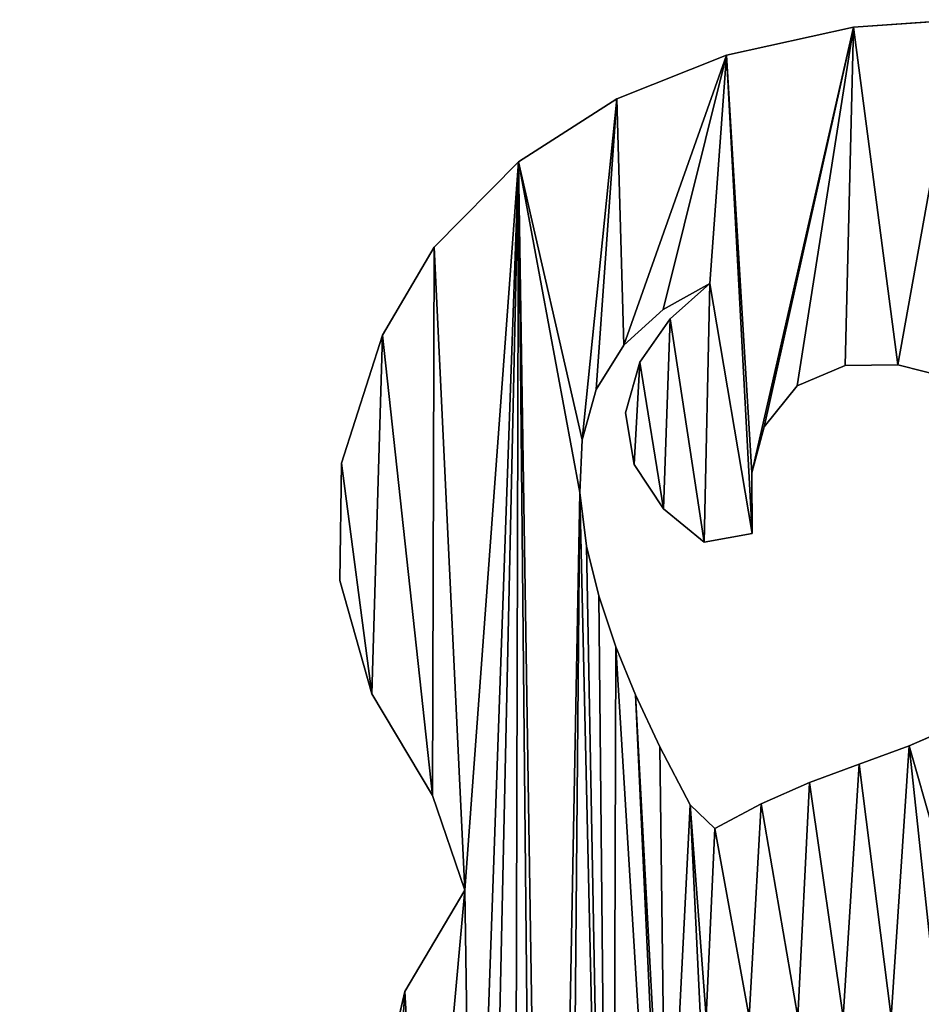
# Model space of a CAD drawing. Extents: x 9 to 1212, y 18 to 833.
# Tile 162 of 172: x 811 to 923, y 318 to 440. Entities that reach past the tile are written whole.
import ezdxf

# ---------------------------------------------------------------- set-up
doc = ezdxf.new("R2010")
doc.units = 0
doc.header["$MEASUREMENT"] = 0
doc.layers.get('0').update_dxf_attribs({"linetype": 'CONTINUOUS'})

# ---------------------------------------------------------------- blocks, each defined once
blk = doc.blocks.new('GRUPO_3')
for p, q in [((117.12096, 412.38336), (103.90415, 411.43434)), ((117.12096, 412.38336, 15), (103.90415, 411.43434, 15)), ((103.90415, 411.43434), (88.05538, 407.96585)), ((103.90415, 411.43434, 15), (88.05538, 407.96585, 15)), ((103.90415, 411.43434), (103.90415, 411.43434, 15)), ((88.05538, 407.96585), (74.41886, 402.50418)), ((88.05538, 407.96585, 15), (74.41886, 402.50418, 15)), ((88.05538, 407.96585), (88.05538, 407.96585, 15)), ((74.41886, 402.50418), (62.16153, 394.66294)), ((74.41886, 402.50418, 15), (62.16153, 394.66294, 15)), ((74.41886, 402.50418), (74.41886, 402.50418, 15)), ((62.16153, 394.66294), (51.66111, 384.04524)), ((62.16153, 394.66294, 15), (51.66111, 384.04524, 15)), ((62.16153, 394.66294), (62.16153, 394.66294, 15)), ((51.66111, 384.04524), (45.2213, 373.08075)), ((51.66111, 384.04524, 15), (45.2213, 373.08075, 15)), ((51.66111, 384.04524), (51.66111, 384.04524, 15)), ((85.9775, 379.49477), (80.17607, 376.2434)), ((85.9775, 379.49477, 15), (80.17607, 376.2434, 15)), ((81.02433, 375.10893), (85.9775, 379.49477)), ((81.02433, 375.10893, 15), (85.9775, 379.49477, 15)), ((85.9775, 379.49477), (85.9775, 379.49477, 15)), ((80.17607, 376.2434), (75.29006, 371.83428)), ((80.17607, 376.2434, 15), (75.29006, 371.83428, 15)), ((80.17607, 376.2434), (80.17607, 376.2434, 15)), ((77.2447, 369.68256), (81.02433, 375.10893)), ((77.2447, 369.68256, 15), (81.02433, 375.10893, 15)), ((81.02433, 375.10893), (81.02433, 375.10893, 15)), ((45.2213, 373.08075), (40.10877, 357.11613)), ((45.2213, 373.08075, 15), (40.10877, 357.11613, 15)), ((45.2213, 373.08075), (45.2213, 373.08075, 15)), ((75.29006, 371.83428), (71.84013, 366.28539)), ((75.29006, 371.83428, 15), (71.84013, 366.28539, 15)), ((75.29006, 371.83428), (75.29006, 371.83428, 15)), ((75.47322, 363.37299), (77.2447, 369.68256)), ((75.47322, 363.37299, 15), (77.2447, 369.68256, 15)), ((77.2447, 369.68256), (77.2447, 369.68256, 15)), ((102.86355, 369.2631), (96.84979, 366.76427)), ((102.86355, 369.2631, 15), (96.84979, 366.76427, 15)), ((109.42805, 369.34523), (102.86355, 369.2631)), ((109.42805, 369.34523, 15), (102.86355, 369.2631, 15)), ((102.86355, 369.2631), (102.86355, 369.2631, 15)), ((115.98456, 367.68929), (109.42805, 369.34523)), ((115.98456, 367.68929, 15), (109.42805, 369.34523, 15)), ((109.42805, 369.34523), (109.42805, 369.34523, 15)), ((71.84013, 366.28539), (70.08355, 360.01967)), ((71.84013, 366.28539, 15), (70.08355, 360.01967, 15)), ((71.84013, 366.28539), (71.84013, 366.28539, 15)), ((96.84979, 366.76427), (92.7611, 361.65048)), ((96.84979, 366.76427, 15), (92.7611, 361.65048, 15)), ((96.84979, 366.76427), (96.84979, 366.76427, 15)), ((76.5498, 356.92634), (75.47322, 363.37299)), ((76.5498, 356.92634, 15), (75.47322, 363.37299, 15)), ((75.47322, 363.37299), (75.47322, 363.37299, 15)), ((92.7611, 361.65048), (91.21573, 355.90347)), ((92.7611, 361.65048, 15), (91.21573, 355.90347, 15)), ((92.7611, 361.65048), (92.7611, 361.65048, 15)), ((70.08355, 360.01967), (69.79638, 353.4742)), ((70.08355, 360.01967, 15), (69.79638, 353.4742, 15)), ((70.08355, 360.01967), (70.08355, 360.01967, 15)), ((40.10877, 357.11613), (39.87694, 342.50009)), ((40.10877, 357.11613, 15), (39.87694, 342.50009, 15)), ((40.10877, 357.11613), (40.10877, 357.11613, 15)), ((80.22668, 351.42477), (76.5498, 356.92634)), ((80.22668, 351.42477, 15), (76.5498, 356.92634, 15)), ((76.5498, 356.92634), (76.5498, 356.92634, 15)), ((91.21573, 355.90347), (91.27235, 348.35548)), ((91.21573, 355.90347, 15), (91.27235, 348.35548, 15)), ((91.21573, 355.90347), (91.21573, 355.90347, 15)), ((69.79638, 353.4742), (70.63254, 346.75862)), ((69.79638, 353.4742, 15), (70.63254, 346.75862, 15)), ((69.79638, 353.4742), (69.79638, 353.4742, 15)), ((85.29056, 347.27698), (80.22668, 351.42477)), ((85.29056, 347.27698, 15), (80.22668, 351.42477, 15)), ((80.22668, 351.42477), (80.22668, 351.42477, 15)), ((91.27235, 348.35548), (85.29056, 347.27698)), ((91.27235, 348.35548, 15), (85.29056, 347.27698, 15)), ((91.27235, 348.35548), (91.27235, 348.35548, 15)), ((70.63254, 346.75862), (72.14791, 340.57741)), ((70.63254, 346.75862, 15), (72.14791, 340.57741, 15)), ((70.63254, 346.75862), (70.63254, 346.75862, 15)), ((85.29056, 347.27698), (85.29056, 347.27698, 15)), ((39.87694, 342.50009), (43.86261, 328.37619)), ((39.87694, 342.50009, 15), (43.86261, 328.37619, 15)), ((39.87694, 342.50009), (39.87694, 342.50009, 15)), ((72.14791, 340.57741), (74.28373, 334.22009)), ((72.14791, 340.57741, 15), (74.28373, 334.22009, 15)), ((72.14791, 340.57741), (72.14791, 340.57741, 15)), ((74.28373, 334.22009), (76.72409, 328.24018)), ((74.28373, 334.22009, 15), (76.72409, 328.24018, 15)), ((74.28373, 334.22009), (74.28373, 334.22009, 15)), ((43.86261, 328.37619), (51.45255, 315.67478)), ((43.86261, 328.37619, 15), (51.45255, 315.67478, 15)), ((43.86261, 328.37619), (43.86261, 328.37619, 15)), ((76.72409, 328.24018), (79.76024, 321.75525)), ((76.72409, 328.24018, 15), (79.76024, 321.75525, 15)), ((76.72409, 328.24018), (76.72409, 328.24018, 15)), ((110.80007, 321.88138), (115.38739, 323.85364)), ((110.80007, 321.88138, 15), (115.38739, 323.85364, 15)), ((79.76024, 321.75525), (83.55518, 314.50566)), ((79.76024, 321.75525, 15), (83.55518, 314.50566, 15)), ((79.76024, 321.75525), (79.76024, 321.75525, 15)), ((104.60174, 319.58737), (110.80007, 321.88138)), ((104.60174, 319.58737, 15), (110.80007, 321.88138, 15)), ((110.80007, 321.88138), (110.80007, 321.88138, 15)), ((98.4205, 317.32826), (104.60174, 319.58737)), ((98.4205, 317.32826, 15), (104.60174, 319.58737, 15)), ((104.60174, 319.58737), (104.60174, 319.58737, 15)), ((92.38499, 314.65055), (98.4205, 317.32826)), ((92.38499, 314.65055, 15), (98.4205, 317.32826, 15)), ((98.4205, 317.32826), (98.4205, 317.32826, 15)), ((51.45255, 315.67478), (55.45955, 303.90958)), ((51.45255, 315.67478, 15), (55.45955, 303.90958, 15)), ((51.45255, 315.67478), (51.45255, 315.67478, 15)), ((83.55518, 314.50566), (86.61306, 311.57279)), ((83.55518, 314.50566, 15), (86.61306, 311.57279, 15)), ((83.55518, 314.50566), (83.55518, 314.50566, 15)), ((86.61306, 311.57279), (92.38499, 314.65055)), ((86.61306, 311.57279, 15), (92.38499, 314.65055, 15)), ((92.38499, 314.65055), (92.38499, 314.65055, 15)), ((86.61306, 311.57279), (86.61306, 311.57279, 15)), ((55.45955, 303.90958), (48.00526, 291.27333)), ((55.45955, 303.90958, 15), (48.00526, 291.27333, 15)), ((55.45955, 303.90958), (55.45955, 303.90958, 15)), ((48.00526, 291.27333), (44.68301, 276.95678)), ((48.00526, 291.27333, 15), (44.68301, 276.95678, 15)), ((48.00526, 291.27333), (48.00526, 291.27333, 15))]:
    blk.add_line(p, q)
mesh = blk.add_polyface()
corners = [(40.10877, 357.11613), (43.86261, 328.37619), (39.87694, 342.50009), (45.2213, 373.08075), (51.45255, 315.67478), (51.66111, 384.04524), (55.45955, 303.90958), (62.16153, 394.66294), (69.79638, 353.4742), (70.08355, 360.01967), (74.41886, 402.50418), (71.84013, 366.28539), (75.29006, 371.83428), (88.05538, 407.96585), (80.17607, 376.2434), (85.9775, 379.49477), (77.2447, 369.68256), (76.5498, 356.92634), (75.47322, 363.37299), (80.22668, 351.42477), (81.02433, 375.10893), (85.29056, 347.27698), (91.27235, 348.35548), (91.21573, 355.90347), (115.38739, 323.85364), (113.8535, 311.26277), (110.80007, 321.88138), (124.59123, 313.31915), (120.9111, 326.74183), (128.09669, 331.97665), (134.94925, 316.69458), (132.64251, 337.47997), (134.77048, 343.08749), (128.4878, 385.91718), (131.73976, 355.75372), (127.40844, 360.75444), (128.96377, 384.22668), (136.02033, 380.48374), (134.49264, 349.74206), (144.38194, 322.175), (142.32027, 375.56746), (147.57443, 369.94667), (149.86547, 331.55102), (152.52621, 363.26751), (158.78162, 329.73423), (157.59589, 357.67248), (163.6393, 352.2056), (168.87346, 325.63175), (103.90415, 411.43434), (92.7611, 361.65048), (96.84979, 366.76427), (102.86355, 369.2631), (109.42805, 369.34523), (117.12096, 412.38336), (115.98456, 367.68929), (121.98095, 364.79649), (132.01544, 412.20543), (136.49197, 385.88604), (146.8983, 411.52222), (144.48686, 385.6968), (152.4853, 385.39142), (161.64768, 410.21565), (160.4875, 385.00327), (164.69349, 378.26738)]
mesh.append_faces([[corners[k] for k in face] for face in [(0, 1, 2), (16, 17, 18)]], dxfattribs={"vtx0": -1})
mesh.append_faces([[corners[k] for k in face] for face in [(1, 3, 4), (4, 5, 6), (8, 7, 9), (9, 10, 11), (11, 10, 12), (12, 13, 14), (14, 13, 15), (17, 16, 19), (19, 20, 21), (21, 15, 22), (22, 13, 23), (24, 25, 26), (25, 24, 27), (27, 29, 30), (34, 37, 38), (38, 37, 32), (30, 37, 39), (39, 41, 42), (42, 43, 44), (44, 46, 47), (48, 23, 13), (23, 48, 49), (49, 48, 50), (50, 48, 51), (51, 48, 52), (52, 53, 54), (54, 53, 55), (55, 33, 35), (33, 56, 57), (57, 58, 59), (59, 58, 60), (60, 61, 62), (62, 61, 63)]], dxfattribs={"vtx0": -1, "vtx1": -1})
mesh.append_faces([[corners[k] for k in face] for face in [(22, 15, 13), (32, 37, 30), (55, 56, 33)]], dxfattribs={"vtx0": -1, "vtx1": -1, "vtx2": -1})
mesh.append_faces([[corners[k] for k in face] for face in [(1, 0, 3), (4, 3, 5), (6, 5, 7), (9, 7, 10), (12, 10, 13), (19, 16, 20), (21, 20, 15), (27, 24, 28), (27, 28, 29), (30, 29, 31), (30, 31, 32), (33, 34, 35), (34, 33, 36), (34, 36, 37), (39, 37, 40), (39, 40, 41), (42, 41, 43), (44, 43, 45), (44, 45, 46), (52, 48, 53), (55, 53, 56), (57, 56, 58), (60, 58, 61)]], dxfattribs={"vtx0": -1, "vtx2": -1})
mesh = blk.add_polyface()
corners = [(43.86261, 328.37619, 15), (40.10877, 357.11613, 15), (39.87694, 342.50009, 15), (45.2213, 373.08075, 15), (51.45255, 315.67478, 15), (51.66111, 384.04524, 15), (55.45955, 303.90958, 15), (62.16153, 394.66294, 15), (69.79638, 353.4742, 15), (70.08355, 360.01967, 15), (74.41886, 402.50418, 15), (71.84013, 366.28539, 15), (75.29006, 371.83428, 15), (88.05538, 407.96585, 15), (80.17607, 376.2434, 15), (85.9775, 379.49477, 15), (91.21573, 355.90347, 15), (103.90415, 411.43434, 15), (92.7611, 361.65048, 15), (96.84979, 366.76427, 15), (102.86355, 369.2631, 15), (109.42805, 369.34523, 15), (117.12096, 412.38336, 15), (115.98456, 367.68929, 15), (121.98095, 364.79649, 15), (132.01544, 412.20543, 15), (128.4878, 385.91718, 15), (127.40844, 360.75444, 15), (136.49197, 385.88604, 15), (146.8983, 411.52222, 15), (144.48686, 385.6968, 15), (152.4853, 385.39142, 15), (161.64768, 410.21565, 15), (160.4875, 385.00327, 15), (164.69349, 378.26738, 15), (131.73976, 355.75372, 15), (128.96377, 384.22668, 15), (136.02033, 380.48374, 15), (134.49264, 349.74206, 15), (134.77048, 343.08749, 15), (134.94925, 316.69458, 15), (144.38194, 322.175, 15), (142.32027, 375.56746, 15), (147.57443, 369.94667, 15), (149.86547, 331.55102, 15), (152.52621, 363.26751, 15), (158.78162, 329.73423, 15), (157.59589, 357.67248, 15), (163.6393, 352.2056, 15), (168.87346, 325.63175, 15), (113.8535, 311.26277, 15), (115.38739, 323.85364, 15), (110.80007, 321.88138, 15), (124.59123, 313.31915, 15), (120.9111, 326.74183, 15), (128.09669, 331.97665, 15), (132.64251, 337.47997, 15), (76.5498, 356.92634, 15), (77.2447, 369.68256, 15), (75.47322, 363.37299, 15), (80.22668, 351.42477, 15), (81.02433, 375.10893, 15), (85.29056, 347.27698, 15), (91.27235, 348.35548, 15)]
mesh.append_faces([[corners[k] for k in face] for face in [(0, 1, 2), (57, 58, 59)]], dxfattribs={"vtx0": -1})
mesh.append_faces([[corners[k] for k in face] for face in [(1, 0, 3), (3, 4, 5), (5, 6, 7), (7, 9, 10), (10, 12, 13), (17, 21, 22), (22, 24, 25), (25, 28, 29), (29, 31, 32), (35, 26, 27), (26, 35, 36), (36, 35, 37), (37, 41, 42), (42, 41, 43), (43, 44, 45), (45, 46, 47), (47, 46, 48), (51, 53, 54), (54, 53, 55), (55, 40, 56), (56, 40, 39), (58, 60, 61), (61, 62, 15)]], dxfattribs={"vtx0": -1, "vtx1": -1})
mesh.append_faces([[corners[k] for k in face] for face in [(25, 24, 26), (37, 39, 40), (15, 63, 13)]], dxfattribs={"vtx0": -1, "vtx1": -1, "vtx2": -1})
mesh.append_faces([[corners[k] for k in face] for face in [(3, 0, 4), (5, 4, 6), (7, 8, 9), (10, 9, 11), (10, 11, 12), (13, 12, 14), (13, 14, 15), (16, 17, 13), (17, 16, 18), (17, 18, 19), (17, 19, 20), (17, 20, 21), (22, 21, 23), (22, 23, 24), (26, 24, 27), (25, 26, 28), (29, 28, 30), (29, 30, 31), (32, 31, 33), (32, 33, 34), (37, 35, 38), (37, 38, 39), (37, 40, 41), (43, 41, 44), (45, 44, 46), (48, 46, 49), (50, 51, 52), (51, 50, 53), (55, 53, 40), (58, 57, 60), (61, 60, 62), (15, 62, 63), (13, 63, 16)]], dxfattribs={"vtx0": -1, "vtx2": -1})
mesh = blk.add_polyface()
corners = [(103.90415, 411.43434, 15), (117.12096, 412.38336), (103.90415, 411.43434), (117.12096, 412.38336, 15)]
mesh.append_faces([[corners[k] for k in face] for face in [(0, 1, 2), (1, 0, 3)]], dxfattribs={"vtx0": -1})
mesh = blk.add_polyface()
corners = [(88.05538, 407.96585, 15), (103.90415, 411.43434), (88.05538, 407.96585), (103.90415, 411.43434, 15)]
mesh.append_faces([[corners[k] for k in face] for face in [(0, 1, 2), (1, 0, 3)]], dxfattribs={"vtx0": -1})
mesh = blk.add_polyface()
corners = [(74.41886, 402.50418, 15), (88.05538, 407.96585), (74.41886, 402.50418), (88.05538, 407.96585, 15)]
mesh.append_faces([[corners[k] for k in face] for face in [(0, 1, 2), (1, 0, 3)]], dxfattribs={"vtx0": -1})
mesh = blk.add_polyface()
corners = [(62.16153, 394.66294, 15), (74.41886, 402.50418), (62.16153, 394.66294), (74.41886, 402.50418, 15)]
mesh.append_faces([[corners[k] for k in face] for face in [(0, 1, 2), (1, 0, 3)]], dxfattribs={"vtx0": -1})
mesh = blk.add_polyface()
corners = [(58.33462, 220.00109), (62.16153, 394.66294), (61.2791, 60.95986), (65.31256, 75.14249), (65.97319, 149.60646), (69.79638, 353.4742), (68.14404, 164.06368), (73.79136, 176.93295), (74.28373, 334.22009), (83.21653, 188.2741), (76.72409, 328.24018), (80.5855, 256.34927), (86.73258, 241.66654), (87.49945, 226.33828), (95.2402, 196.97732), (91.52063, 214.23832), (106.16573, 220.31793), (108.32073, 203.04603), (121.30285, 224.82595), (123.01592, 207.39479), (136.80938, 227.77338), (137.29755, 209.90922), (152.56281, 229.21528), (152.06887, 211.16286), (167.19873, 211.27587), (168.35992, 229.24522), (181.90817, 210.38515), (184.09199, 227.9986), (196.62139, 208.57129), (199.72879, 225.6104), (211.29225, 205.8519), (215.23235, 222.20815), (143.74335, 257.30181), (146.44722, 273.05927), (159.34123, 254.78999), (160.546, 273.05827), (174.66827, 251.04956), (180.64622, 259.18598), (189.66892, 246.02844), (183.40891, 258.43599), (195.98428, 255.99597), (204.1557, 239.74327), (208.21177, 252.05188), (33.46837, 166.80752), (33.36706, 137.82507), (31.23041, 152.28539), (36.90525, 123.39605), (39.32381, 180.32014), (37.79651, 108.77216), (10.42748, 10.3651), (14.84805, 0.31183), (0, 0.02527), (18.27457, 22.72381), (29.31042, 0), (24.38759, 36.18559), (29.17622, 50.28706), (32.82839, 64.62257), (40.87218, 5.61305), (35.50813, 79.23839), (37.20896, 94.03339), (46.83592, 193.04768), (45.95464, 19.44758), (51.25279, 33.20203), (53.97012, 205.96172), (56.47273, 47.00647), (50.45721, 248.48467), (55.45955, 303.90958), (56.48987, 234.72036), (68.20842, 89.58155), (68.4515, 127.54327), (69.64333, 104.21749), (69.33423, 119.8122)]
mesh.append_faces([[corners[k] for k in face] for face in [(43, 44, 45), (49, 50, 51), (70, 69, 71)]], dxfattribs={"vtx0": -1})
mesh.append_faces([[corners[k] for k in face] for face in [(2, 1, 3), (4, 5, 6), (7, 8, 9), (9, 13, 14), (14, 16, 17), (17, 18, 19), (19, 20, 21), (21, 22, 23), (23, 22, 24), (24, 25, 26), (26, 27, 28), (28, 29, 30), (32, 33, 34), (34, 35, 36), (36, 37, 38), (38, 40, 41), (44, 43, 46), (46, 47, 48), (50, 52, 53), (53, 56, 57), (57, 60, 61), (61, 60, 62), (62, 63, 64), (64, 0, 2), (65, 66, 67), (68, 69, 70)]], dxfattribs={"vtx0": -1, "vtx1": -1})
mesh.append_faces([[corners[k] for k in face] for face in [(0, 1, 2), (3, 1, 4), (9, 10, 11), (57, 48, 47)]], dxfattribs={"vtx0": -1, "vtx1": -1, "vtx2": -1})
mesh.append_faces([[corners[k] for k in face] for face in [(5, 7, 6), (9, 11, 12), (9, 12, 13), (14, 13, 15), (14, 15, 16), (17, 16, 18), (19, 18, 20), (21, 20, 22), (24, 22, 25), (26, 25, 27), (28, 27, 29), (30, 29, 31), (38, 37, 39), (38, 39, 40), (41, 40, 42), (46, 43, 47), (50, 49, 52), (53, 52, 54), (53, 54, 55), (53, 55, 56), (57, 56, 58), (57, 58, 59), (57, 59, 48), (57, 47, 60), (62, 60, 63), (64, 63, 0), (4, 68, 3), (68, 4, 69)]], dxfattribs={"vtx0": -1, "vtx2": -1})
mesh = blk.add_polyface()
corners = [(62.16153, 394.66294, 15), (58.33462, 220.00109, 15), (61.2791, 60.95986, 15), (65.31256, 75.14249, 15), (65.97319, 149.60646, 15), (69.79638, 353.4742, 15), (68.14404, 164.06368, 15), (73.79136, 176.93295, 15), (74.28373, 334.22009, 15), (83.21653, 188.2741, 15), (76.72409, 328.24018, 15), (80.5855, 256.34927, 15), (86.73258, 241.66654, 15), (87.49945, 226.33828, 15), (95.2402, 196.97732, 15), (91.52063, 214.23832, 15), (106.16573, 220.31793, 15), (108.32073, 203.04603, 15), (121.30285, 224.82595, 15), (123.01592, 207.39479, 15), (136.80938, 227.77338, 15), (137.29755, 209.90922, 15), (152.56281, 229.21528, 15), (152.06887, 211.16286, 15), (167.19873, 211.27587, 15), (168.35992, 229.24522, 15), (181.90817, 210.38515, 15), (184.09199, 227.9986, 15), (196.62139, 208.57129, 15), (199.72879, 225.6104, 15), (211.29225, 205.8519, 15), (215.23235, 222.20815, 15), (146.44722, 273.05927, 15), (143.74335, 257.30181, 15), (159.34123, 254.78999, 15), (160.546, 273.05827, 15), (174.66827, 251.04956, 15), (180.64622, 259.18598, 15), (189.66892, 246.02844, 15), (183.40891, 258.43599, 15), (195.98428, 255.99597, 15), (204.1557, 239.74327, 15), (208.21177, 252.05188, 15), (55.45955, 303.90958, 15), (50.45721, 248.48467, 15), (56.48987, 234.72036, 15), (14.84805, 0.31183, 15), (10.42748, 10.3651, 15), (0, 0.02527, 15), (18.27457, 22.72381, 15), (29.31042, 0, 15), (24.38759, 36.18559, 15), (29.17622, 50.28706, 15), (32.82839, 64.62257, 15), (40.87218, 5.61305, 15), (35.50813, 79.23839, 15), (37.20896, 94.03339, 15), (37.79651, 108.77216, 15), (39.32381, 180.32014, 15), (46.83592, 193.04768, 15), (45.95464, 19.44758, 15), (51.25279, 33.20203, 15), (53.97012, 205.96172, 15), (56.47273, 47.00647, 15), (68.20842, 89.58155, 15), (68.4515, 127.54327, 15), (69.64333, 104.21749, 15), (69.33423, 119.8122, 15), (33.36706, 137.82507, 15), (33.46837, 166.80752, 15), (31.23041, 152.28539, 15), (36.90525, 123.39605, 15)]
mesh.append_faces([[corners[k] for k in face] for face in [(46, 47, 48), (65, 66, 67), (68, 69, 70)]], dxfattribs={"vtx0": -1})
mesh.append_faces([[corners[k] for k in face] for face in [(7, 5, 6), (11, 9, 12), (12, 9, 13), (13, 14, 15), (15, 14, 16), (16, 17, 18), (18, 19, 20), (20, 21, 22), (22, 24, 25), (25, 26, 27), (27, 28, 29), (29, 30, 31), (37, 38, 39), (39, 38, 40), (40, 41, 42), (47, 46, 49), (49, 50, 51), (51, 50, 52), (52, 50, 53), (53, 54, 55), (55, 54, 56), (56, 54, 57), (58, 54, 59), (59, 61, 62), (62, 63, 1), (64, 4, 3), (4, 64, 65), (69, 71, 58)]], dxfattribs={"vtx0": -1, "vtx1": -1})
mesh.append_faces([[corners[k] for k in face] for face in [(0, 1, 2), (0, 3, 4), (10, 9, 11), (57, 54, 58)]], dxfattribs={"vtx0": -1, "vtx1": -1, "vtx2": -1})
mesh.append_faces([[corners[k] for k in face] for face in [(0, 2, 3), (5, 4, 6), (8, 7, 9), (13, 9, 14), (16, 14, 17), (18, 17, 19), (20, 19, 21), (22, 21, 23), (22, 23, 24), (25, 24, 26), (27, 26, 28), (29, 28, 30), (32, 33, 34), (35, 34, 36), (37, 36, 38), (40, 38, 41), (43, 44, 45), (49, 46, 50), (53, 50, 54), (59, 54, 60), (59, 60, 61), (62, 61, 63), (1, 63, 2), (65, 64, 66), (69, 68, 71), (58, 71, 57)]], dxfattribs={"vtx0": -1, "vtx2": -1})
mesh = blk.add_polyface()
corners = [(55.45955, 303.90958), (62.16153, 394.66294), (56.48987, 234.72036), (58.33462, 220.00109), (65.97319, 149.60646), (69.79638, 353.4742), (86.61306, 311.57279), (85.546, 288.05827), (83.55518, 314.50566), (90.8797, 288.05816), (92.38499, 314.65055), (96.95582, 288.05804), (98.4205, 317.32826), (102.60379, 288.05793), (104.60174, 319.58737), (108.57268, 288.05781), (110.80007, 321.88138), (114.43153, 288.05769), (113.8535, 311.26277), (124.7518, 311.01314), (120.24705, 288.05758), (126.14556, 288.05746), (135.65959, 310.71473), (132.0531, 288.05734), (137.7551, 288.05723), (146.57079, 310.382), (143.85399, 288.0571), (160.546, 288.05827), (157.4721, 310.02948), (168.37819, 309.67058), (160.546, 273.05827), (212.00385, 308.44773), (204.17, 288.05877), (201.09898, 308.69388), (209.50354, 288.05863), (73.79136, 176.93295), (70.63254, 346.75862), (72.14791, 340.57741), (74.28373, 334.22009), (83.21653, 188.2741), (76.72409, 328.24018), (80.5855, 256.34927), (79.76024, 321.75525), (190.1903, 308.98906), (180.64622, 259.18598), (179.28418, 309.3192), (193.84775, 259.27503), (204.17, 273.05877), (207.14953, 259.36476), (85.546, 273.05827), (96.41309, 258.08589), (99.49352, 273.05927), (112.1892, 258.87138), (105.22506, 273.05927), (111.11326, 273.05927), (117.03731, 273.05927), (127.92376, 258.6413), (122.84709, 273.05927), (128.671, 273.05927), (143.74335, 257.30181), (134.65936, 273.05927), (140.36681, 273.05927), (146.44722, 273.05927), (159.34123, 254.78999), (174.66827, 251.04956), (48.00526, 291.27333), (46.14383, 262.59252), (44.68301, 276.95678), (50.45721, 248.48467)]
mesh.append_faces([[corners[k] for k in face] for face in [(65, 66, 67)]], dxfattribs={"vtx0": -1})
mesh.append_faces([[corners[k] for k in face] for face in [(2, 1, 3), (6, 7, 8), (7, 6, 9), (9, 10, 11), (11, 12, 13), (13, 14, 15), (15, 16, 17), (17, 19, 20), (20, 19, 21), (21, 22, 23), (23, 22, 24), (24, 25, 26), (26, 25, 27), (27, 29, 30), (31, 32, 33), (32, 31, 34), (43, 44, 45), (44, 43, 46), (46, 47, 48), (47, 33, 32), (8, 41, 42), (41, 49, 50), (49, 8, 7), (50, 51, 52), (52, 55, 56), (56, 58, 59), (66, 65, 68)]], dxfattribs={"vtx0": -1, "vtx1": -1})
mesh.append_faces([[corners[k] for k in face] for face in [(0, 1, 2), (4, 1, 5), (17, 16, 18), (46, 33, 47), (41, 8, 49), (64, 30, 29), (64, 45, 44)]], dxfattribs={"vtx0": -1, "vtx1": -1, "vtx2": -1})
mesh.append_faces([[corners[k] for k in face] for face in [(9, 6, 10), (11, 10, 12), (13, 12, 14), (15, 14, 16), (17, 18, 19), (21, 19, 22), (24, 22, 25), (27, 25, 28), (27, 28, 29), (35, 5, 36), (35, 36, 37), (35, 37, 38), (39, 38, 40), (41, 40, 42), (46, 43, 33), (50, 49, 51), (52, 51, 53), (52, 53, 54), (52, 54, 55), (56, 55, 57), (56, 57, 58), (59, 58, 60), (59, 60, 61), (59, 61, 62), (63, 62, 30), (64, 29, 45), (68, 65, 0)]], dxfattribs={"vtx0": -1, "vtx2": -1})
mesh = blk.add_polyface()
corners = [(62.16153, 394.66294, 15), (55.45955, 303.90958, 15), (56.48987, 234.72036, 15), (58.33462, 220.00109, 15), (65.97319, 149.60646, 15), (69.79638, 353.4742, 15), (73.79136, 176.93295, 15), (70.63254, 346.75862, 15), (72.14791, 340.57741, 15), (74.28373, 334.22009, 15), (83.21653, 188.2741, 15), (76.72409, 328.24018, 15), (80.5855, 256.34927, 15), (79.76024, 321.75525, 15), (201.09898, 308.69388, 15), (204.17, 288.05877, 15), (212.00385, 308.44773, 15), (204.17, 273.05877, 15), (209.50354, 288.05863, 15), (83.55518, 314.50566, 15), (85.546, 273.05827, 15), (96.41309, 258.08589, 15), (99.49352, 273.05927, 15), (112.1892, 258.87138, 15), (105.22506, 273.05927, 15), (111.11326, 273.05927, 15), (117.03731, 273.05927, 15), (127.92376, 258.6413, 15), (122.84709, 273.05927, 15), (128.671, 273.05927, 15), (143.74335, 257.30181, 15), (134.65936, 273.05927, 15), (140.36681, 273.05927, 15), (146.44722, 273.05927, 15), (159.34123, 254.78999, 15), (160.546, 273.05827, 15), (174.66827, 251.04956, 15), (160.546, 288.05827, 15), (168.37819, 309.67058, 15), (179.28418, 309.3192, 15), (180.64622, 259.18598, 15), (190.1903, 308.98906, 15), (193.84775, 259.27503, 15), (207.14953, 259.36476, 15), (85.546, 288.05827, 15), (86.61306, 311.57279, 15), (90.8797, 288.05816, 15), (92.38499, 314.65055, 15), (96.95582, 288.05804, 15), (98.4205, 317.32826, 15), (102.60379, 288.05793, 15), (104.60174, 319.58737, 15), (108.57268, 288.05781, 15), (110.80007, 321.88138, 15), (114.43153, 288.05769, 15), (113.8535, 311.26277, 15), (124.7518, 311.01314, 15), (120.24705, 288.05758, 15), (126.14556, 288.05746, 15), (135.65959, 310.71473, 15), (132.0531, 288.05734, 15), (137.7551, 288.05723, 15), (146.57079, 310.382, 15), (143.85399, 288.0571, 15), (157.4721, 310.02948, 15), (46.14383, 262.59252, 15), (48.00526, 291.27333, 15), (44.68301, 276.95678, 15), (50.45721, 248.48467, 15)]
mesh.append_faces([[corners[k] for k in face] for face in [(65, 66, 67)]], dxfattribs={"vtx0": -1})
mesh.append_faces([[corners[k] for k in face] for face in [(5, 6, 7), (7, 6, 8), (8, 6, 9), (9, 10, 11), (11, 12, 13), (14, 15, 16), (15, 14, 17), (20, 21, 22), (22, 23, 24), (24, 23, 25), (25, 23, 26), (26, 27, 28), (28, 27, 29), (29, 30, 31), (31, 30, 32), (32, 30, 33), (33, 34, 35), (35, 36, 37), (38, 36, 39), (41, 42, 14), (19, 44, 45), (44, 19, 20), (45, 46, 47), (47, 48, 49), (49, 50, 51), (51, 52, 53), (55, 54, 56), (56, 58, 59), (59, 61, 62), (62, 37, 64), (64, 37, 38), (66, 68, 1)]], dxfattribs={"vtx0": -1, "vtx1": -1})
mesh.append_faces([[corners[k] for k in face] for face in [(0, 1, 2), (0, 4, 5), (19, 12, 20), (37, 36, 38), (39, 36, 40), (14, 42, 17), (53, 54, 55)]], dxfattribs={"vtx0": -1, "vtx1": -1, "vtx2": -1})
mesh.append_faces([[corners[k] for k in face] for face in [(0, 2, 3), (16, 15, 18), (12, 19, 13), (20, 12, 21), (22, 21, 23), (26, 23, 27), (29, 27, 30), (40, 41, 39), (41, 40, 42), (17, 42, 43), (45, 44, 46), (47, 46, 48), (49, 48, 50), (51, 50, 52), (53, 52, 54), (56, 54, 57), (56, 57, 58), (59, 58, 60), (59, 60, 61), (62, 61, 63), (62, 63, 37), (66, 65, 68)]], dxfattribs={"vtx0": -1, "vtx2": -1})
mesh = blk.add_polyface()
corners = [(62.16153, 394.66294, 15), (51.66111, 384.04524), (51.66111, 384.04524, 15), (62.16153, 394.66294)]
mesh.append_faces([[corners[k] for k in face] for face in [(0, 1, 2), (1, 0, 3)]], dxfattribs={"vtx0": -1})
mesh = blk.add_polyface()
corners = [(51.66111, 384.04524, 15), (45.2213, 373.08075), (45.2213, 373.08075, 15), (51.66111, 384.04524)]
mesh.append_faces([[corners[k] for k in face] for face in [(0, 1, 2), (1, 0, 3)]], dxfattribs={"vtx0": -1})
mesh = blk.add_polyface()
corners = [(85.9775, 379.49477, 15), (80.17607, 376.2434), (85.9775, 379.49477), (80.17607, 376.2434, 15)]
mesh.append_faces([[corners[k] for k in face] for face in [(0, 1, 2), (1, 0, 3)]], dxfattribs={"vtx0": -1})
mesh = blk.add_polyface()
corners = [(81.02433, 375.10893, 15), (85.9775, 379.49477), (81.02433, 375.10893), (85.9775, 379.49477, 15)]
mesh.append_faces([[corners[k] for k in face] for face in [(0, 1, 2), (1, 0, 3)]], dxfattribs={"vtx0": -1})
mesh = blk.add_polyface()
corners = [(80.17607, 376.2434, 15), (75.29006, 371.83428), (80.17607, 376.2434), (75.29006, 371.83428, 15)]
mesh.append_faces([[corners[k] for k in face] for face in [(0, 1, 2), (1, 0, 3)]], dxfattribs={"vtx0": -1})
mesh = blk.add_polyface()
corners = [(81.02433, 375.10893, 15), (77.2447, 369.68256), (77.2447, 369.68256, 15), (81.02433, 375.10893)]
mesh.append_faces([[corners[k] for k in face] for face in [(0, 1, 2), (1, 0, 3)]], dxfattribs={"vtx0": -1})
mesh = blk.add_polyface()
corners = [(45.2213, 373.08075, 15), (40.10877, 357.11613), (40.10877, 357.11613, 15), (45.2213, 373.08075)]
mesh.append_faces([[corners[k] for k in face] for face in [(0, 1, 2), (1, 0, 3)]], dxfattribs={"vtx0": -1})
mesh = blk.add_polyface()
corners = [(75.29006, 371.83428), (71.84013, 366.28539, 15), (71.84013, 366.28539), (75.29006, 371.83428, 15)]
mesh.append_faces([[corners[k] for k in face] for face in [(0, 1, 2), (1, 0, 3)]], dxfattribs={"vtx0": -1})
mesh = blk.add_polyface()
corners = [(77.2447, 369.68256, 15), (75.47322, 363.37299), (75.47322, 363.37299, 15), (77.2447, 369.68256)]
mesh.append_faces([[corners[k] for k in face] for face in [(0, 1, 2), (1, 0, 3)]], dxfattribs={"vtx0": -1})
mesh = blk.add_polyface()
corners = [(102.86355, 369.2631, 15), (96.84979, 366.76427), (102.86355, 369.2631), (96.84979, 366.76427, 15)]
mesh.append_faces([[corners[k] for k in face] for face in [(0, 1, 2), (1, 0, 3)]], dxfattribs={"vtx0": -1})
mesh = blk.add_polyface()
corners = [(109.42805, 369.34523, 15), (102.86355, 369.2631), (109.42805, 369.34523), (102.86355, 369.2631, 15)]
mesh.append_faces([[corners[k] for k in face] for face in [(0, 1, 2), (1, 0, 3)]], dxfattribs={"vtx0": -1})
mesh = blk.add_polyface()
corners = [(115.98456, 367.68929, 15), (109.42805, 369.34523), (115.98456, 367.68929), (109.42805, 369.34523, 15)]
mesh.append_faces([[corners[k] for k in face] for face in [(0, 1, 2), (1, 0, 3)]], dxfattribs={"vtx0": -1})
mesh = blk.add_polyface()
corners = [(71.84013, 366.28539), (70.08355, 360.01967, 15), (70.08355, 360.01967), (71.84013, 366.28539, 15)]
mesh.append_faces([[corners[k] for k in face] for face in [(0, 1, 2), (1, 0, 3)]], dxfattribs={"vtx0": -1})
mesh = blk.add_polyface()
corners = [(96.84979, 366.76427), (92.7611, 361.65048, 15), (92.7611, 361.65048), (96.84979, 366.76427, 15)]
mesh.append_faces([[corners[k] for k in face] for face in [(0, 1, 2), (1, 0, 3)]], dxfattribs={"vtx0": -1})
mesh = blk.add_polyface()
corners = [(75.47322, 363.37299, 15), (76.5498, 356.92634), (76.5498, 356.92634, 15), (75.47322, 363.37299)]
mesh.append_faces([[corners[k] for k in face] for face in [(0, 1, 2), (1, 0, 3)]], dxfattribs={"vtx0": -1})
mesh = blk.add_polyface()
corners = [(92.7611, 361.65048), (91.21573, 355.90347, 15), (91.21573, 355.90347), (92.7611, 361.65048, 15)]
mesh.append_faces([[corners[k] for k in face] for face in [(0, 1, 2), (1, 0, 3)]], dxfattribs={"vtx0": -1})
mesh = blk.add_polyface()
corners = [(70.08355, 360.01967), (69.79638, 353.4742, 15), (69.79638, 353.4742), (70.08355, 360.01967, 15)]
mesh.append_faces([[corners[k] for k in face] for face in [(0, 1, 2), (1, 0, 3)]], dxfattribs={"vtx0": -1})
mesh = blk.add_polyface()
corners = [(40.10877, 357.11613, 15), (39.87694, 342.50009), (39.87694, 342.50009, 15), (40.10877, 357.11613)]
mesh.append_faces([[corners[k] for k in face] for face in [(0, 1, 2), (1, 0, 3)]], dxfattribs={"vtx0": -1})
mesh = blk.add_polyface()
corners = [(76.5498, 356.92634, 15), (80.22668, 351.42477), (80.22668, 351.42477, 15), (76.5498, 356.92634)]
mesh.append_faces([[corners[k] for k in face] for face in [(0, 1, 2), (1, 0, 3)]], dxfattribs={"vtx0": -1})
mesh = blk.add_polyface()
corners = [(91.21573, 355.90347), (91.27235, 348.35548, 15), (91.27235, 348.35548), (91.21573, 355.90347, 15)]
mesh.append_faces([[corners[k] for k in face] for face in [(0, 1, 2), (1, 0, 3)]], dxfattribs={"vtx0": -1})
mesh = blk.add_polyface()
corners = [(69.79638, 353.4742), (70.63254, 346.75862, 15), (70.63254, 346.75862), (69.79638, 353.4742, 15)]
mesh.append_faces([[corners[k] for k in face] for face in [(0, 1, 2), (1, 0, 3)]], dxfattribs={"vtx0": -1})
mesh = blk.add_polyface()
corners = [(85.29056, 347.27698, 15), (80.22668, 351.42477), (85.29056, 347.27698), (80.22668, 351.42477, 15)]
mesh.append_faces([[corners[k] for k in face] for face in [(0, 1, 2), (1, 0, 3)]], dxfattribs={"vtx0": -1})
mesh = blk.add_polyface()
corners = [(91.27235, 348.35548, 15), (85.29056, 347.27698), (91.27235, 348.35548), (85.29056, 347.27698, 15)]
mesh.append_faces([[corners[k] for k in face] for face in [(0, 1, 2), (1, 0, 3)]], dxfattribs={"vtx0": -1})
mesh = blk.add_polyface()
corners = [(70.63254, 346.75862), (72.14791, 340.57741, 15), (72.14791, 340.57741), (70.63254, 346.75862, 15)]
mesh.append_faces([[corners[k] for k in face] for face in [(0, 1, 2), (1, 0, 3)]], dxfattribs={"vtx0": -1})
mesh = blk.add_polyface()
corners = [(39.87694, 342.50009, 15), (43.86261, 328.37619), (43.86261, 328.37619, 15), (39.87694, 342.50009)]
mesh.append_faces([[corners[k] for k in face] for face in [(0, 1, 2), (1, 0, 3)]], dxfattribs={"vtx0": -1})
mesh = blk.add_polyface()
corners = [(72.14791, 340.57741), (74.28373, 334.22009, 15), (74.28373, 334.22009), (72.14791, 340.57741, 15)]
mesh.append_faces([[corners[k] for k in face] for face in [(0, 1, 2), (1, 0, 3)]], dxfattribs={"vtx0": -1})
mesh = blk.add_polyface()
corners = [(74.28373, 334.22009), (76.72409, 328.24018, 15), (76.72409, 328.24018), (74.28373, 334.22009, 15)]
mesh.append_faces([[corners[k] for k in face] for face in [(0, 1, 2), (1, 0, 3)]], dxfattribs={"vtx0": -1})
mesh = blk.add_polyface()
corners = [(43.86261, 328.37619, 15), (51.45255, 315.67478), (51.45255, 315.67478, 15), (43.86261, 328.37619)]
mesh.append_faces([[corners[k] for k in face] for face in [(0, 1, 2), (1, 0, 3)]], dxfattribs={"vtx0": -1})
mesh = blk.add_polyface()
corners = [(76.72409, 328.24018), (79.76024, 321.75525, 15), (79.76024, 321.75525), (76.72409, 328.24018, 15)]
mesh.append_faces([[corners[k] for k in face] for face in [(0, 1, 2), (1, 0, 3)]], dxfattribs={"vtx0": -1})
mesh = blk.add_polyface()
corners = [(110.80007, 321.88138, 15), (115.38739, 323.85364), (110.80007, 321.88138), (115.38739, 323.85364, 15)]
mesh.append_faces([[corners[k] for k in face] for face in [(0, 1, 2), (1, 0, 3)]], dxfattribs={"vtx0": -1})
mesh = blk.add_polyface()
corners = [(79.76024, 321.75525), (83.55518, 314.50566, 15), (83.55518, 314.50566), (79.76024, 321.75525, 15)]
mesh.append_faces([[corners[k] for k in face] for face in [(0, 1, 2), (1, 0, 3)]], dxfattribs={"vtx0": -1})
mesh = blk.add_polyface()
corners = [(104.60174, 319.58737, 15), (110.80007, 321.88138), (104.60174, 319.58737), (110.80007, 321.88138, 15)]
mesh.append_faces([[corners[k] for k in face] for face in [(0, 1, 2), (1, 0, 3)]], dxfattribs={"vtx0": -1})
mesh = blk.add_polyface()
corners = [(98.4205, 317.32826, 15), (104.60174, 319.58737), (98.4205, 317.32826), (104.60174, 319.58737, 15)]
mesh.append_faces([[corners[k] for k in face] for face in [(0, 1, 2), (1, 0, 3)]], dxfattribs={"vtx0": -1})
mesh = blk.add_polyface()
corners = [(92.38499, 314.65055, 15), (98.4205, 317.32826), (92.38499, 314.65055), (98.4205, 317.32826, 15)]
mesh.append_faces([[corners[k] for k in face] for face in [(0, 1, 2), (1, 0, 3)]], dxfattribs={"vtx0": -1})
mesh = blk.add_polyface()
corners = [(51.45255, 315.67478, 15), (55.45955, 303.90958), (55.45955, 303.90958, 15), (51.45255, 315.67478)]
mesh.append_faces([[corners[k] for k in face] for face in [(0, 1, 2), (1, 0, 3)]], dxfattribs={"vtx0": -1})
mesh = blk.add_polyface()
corners = [(83.55518, 314.50566, 15), (86.61306, 311.57279), (83.55518, 314.50566), (86.61306, 311.57279, 15)]
mesh.append_faces([[corners[k] for k in face] for face in [(0, 1, 2), (1, 0, 3)]], dxfattribs={"vtx0": -1})
mesh = blk.add_polyface()
corners = [(86.61306, 311.57279, 15), (92.38499, 314.65055), (86.61306, 311.57279), (92.38499, 314.65055, 15)]
mesh.append_faces([[corners[k] for k in face] for face in [(0, 1, 2), (1, 0, 3)]], dxfattribs={"vtx0": -1})
mesh = blk.add_polyface()
corners = [(55.45955, 303.90958, 15), (48.00526, 291.27333), (48.00526, 291.27333, 15), (55.45955, 303.90958)]
mesh.append_faces([[corners[k] for k in face] for face in [(0, 1, 2), (1, 0, 3)]], dxfattribs={"vtx0": -1})
mesh = blk.add_polyface()
corners = [(48.00526, 291.27333, 15), (44.68301, 276.95678), (44.68301, 276.95678, 15), (48.00526, 291.27333)]
mesh.append_faces([[corners[k] for k in face] for face in [(0, 1, 2), (1, 0, 3)]], dxfattribs={"vtx0": -1})

msp = doc.modelspace()

# ---------------------------------------------------------------- block references
msp.add_blockref('GRUPO_3', (810.74, 27.93))

doc.saveas('drawing.dxf')
